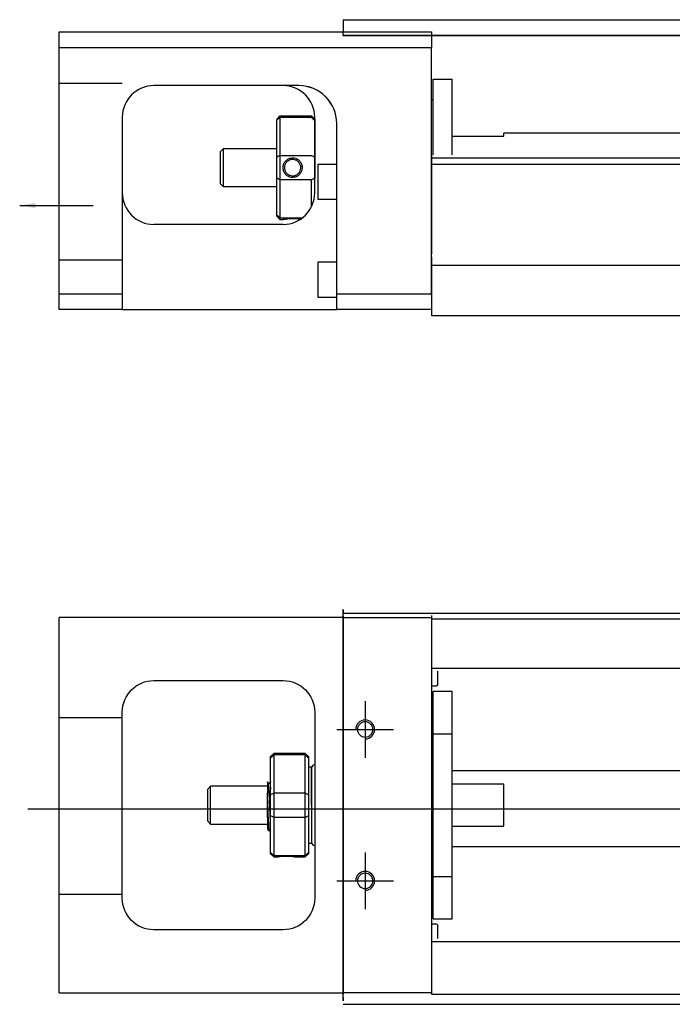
# Model space of a CAD drawing. Header units: millimetres. Extents: x -261 to 3135, y -1525 to 860.
# Tile 7 of 41: x -90 to 14, y -1126 to -970. Entities that reach past the tile are written whole.
import ezdxf
from ezdxf.lldxf.tags import DXFTag

# ---------------------------------------------------------------- set-up
doc = ezdxf.new("R2010")
doc.units = ezdxf.units.MM
doc.layers.get('0').update_dxf_attribs({"linetype": 'CONTINUOUS'})
doc.styles.add('CHN', font='Microsoft JhengHei.ttf')
doc.styles.add('DIM-7', font='SIMPLEX.shx', dxfattribs={"width": 0.7, "bigfont": 'chineset.shx'})
tags = doc.linetypes.add('DASHED', pattern=[25.72, 12.86, -12.86]).pattern_tags.tags
tags[6:7] = [DXFTag(74, 4), DXFTag(75, 0), DXFTag(340, '0'), DXFTag(46, 0.0), DXFTag(50, 0.0), DXFTag(44, 0.0), DXFTag(45, 0.0)]
tags[4:5] = [DXFTag(74, 4), DXFTag(75, 0), DXFTag(340, '0'), DXFTag(46, 0.0), DXFTag(50, 0.0), DXFTag(44, 0.0), DXFTag(45, 0.0)]
doc.dimstyles.new('CNS', dxfattribs={"dimtxt": 3.5, "dimasz": 2.5, "dimexe": 1, "dimexo": 1, "dimgap": 1, "dimtad": 1, "dimdsep": 46, "dimtxsty": 'DIM-7', "dimcen": 0.09, "dimclrd": 4, "dimclre": 4, "dimclrt": 1, "dimadec": 0, "dimazin": 0, "dimtfac": 1, "dimtmove": 0, "dimatfit": 3, "dimfxl": 1, "dimtvp": 0.971429, "dimtolj": 1, "dimarcsym": 0})

msp = doc.modelspace()

# ---------------------------------------------------------------- linework, layer by layer
at = {"linetype": 'Continuous'}
for p, q in [((-38.53, -969.86), (59.52, -969.86)), ((-38.53, -969.86), (-38.53, -970.86)), ((-83.53, -974.31), (-83.53, -971.81)), ((-83.53, -971.81), (-24.53, -971.81)), ((-38.53, -970.86), (-38.53, -971.86)), ((-38.53, -971.81), (-38.53, -971.81)), ((-38.53, -972.36), (-38.53, -971.86)), ((-24.53, -971.81), (-24.53, -974.31)), ((59.52, -972.36), (-38.53, -972.36)), ((-38.53, -972.36), (59.52, -972.36)), ((-24.53, -974.31), (-83.53, -974.31)), ((-83.53, -1013.31), (-83.53, -974.31)), ((-24.53, -1013.31), (-24.53, -974.31)), ((-24.23, -979.31), (-21.23, -979.31)), ((-24.23, -991.26), (-24.23, -979.31)), ((-24.23, -979.31), (-21.23, -979.31)), ((-24.23, -991.26), (-24.23, -979.31)), ((-21.23, -991.26), (-21.23, -979.31)), ((-21.23, -991.26), (-21.23, -979.31)), ((-45.69, -980.31), (-68.53, -980.31)), ((-24.23, -982.56), (-24.53, -982.56)), ((-24.23, -982.56), (-24.53, -982.56)), ((-73.53, -985.31), (-73.53, -1013.31)), ((-49.03, -985.61), (-48.53, -985.11)), ((-49.03, -985.61), (-49.03, -985.8)), ((-49.03, -991.63), (-49.03, -985.8)), ((-48.53, -985.11), (-48.53, -985.34)), ((-48.53, -985.11), (-43.53, -985.11)), ((-48.53, -985.34), (-48.53, -991.38)), ((-43.53, -985.34), (-48.53, -985.34)), ((-43.03, -985.61), (-43.53, -985.11)), ((-43.53, -985.34), (-43.53, -985.11)), ((-43.03, -997.31), (-43.03, -985.31)), ((-43.03, -985.61), (-43.03, -985.8)), ((-43.03, -985.8), (-43.03, -991.63)), ((-39.53, -1013.31), (-39.53, -986.31)), ((-21.23, -988.31), (-13.03, -988.31)), ((46.23, -987.86), (-13.03, -987.86)), ((-13.03, -988.31), (-13.03, -987.86)), ((-57.53, -990.31), (-58.03, -990.81)), ((-49.03, -990.31), (-57.53, -990.31)), ((-57.53, -990.31), (-57.53, -996.31)), ((-58.03, -990.81), (-58.03, -993.31)), ((-49.03, -994.99), (-49.03, -991.63)), ((-48.53, -991.38), (-48.53, -995.24)), ((-48.53, -991.38), (-43.53, -991.38)), ((-43.03, -991.63), (-43.03, -994.99)), ((79.58, -991.81), (-24.53, -991.81)), ((-58.03, -993.31), (-58.03, -995.81)), ((-39.53, -992.81), (-42.53, -992.81)), ((-42.53, -992.81), (-42.53, -998.31)), ((79.33, -992.81), (-24.53, -992.81)), ((-49.03, -1000.83), (-49.03, -994.99)), ((-48.53, -995.24), (-48.53, -1001.28)), ((-43.53, -995.24), (-48.53, -995.24)), ((-43.53, -999.49), (-43.53, -995.24)), ((-58.03, -995.81), (-57.53, -996.31)), ((-57.53, -996.31), (-49.03, -996.31)), ((-42.53, -998.31), (-39.53, -998.31)), ((-49.03, -1001.01), (-49.03, -1000.83)), ((-49.03, -1001.01), (-48.53, -1001.51)), ((-48.53, -1001.28), (-48.53, -1001.51)), ((-48.53, -1001.28), (-44.99, -1001.28)), ((-48.53, -1001.51), (-48.04, -1001.51)), ((-48.03, -1002.31), (-68.53, -1002.31)), ((-24.53, -1007.46), (-24.53, -1014.26)), ((-39.53, -1008.31), (-42.53, -1008.31)), ((-42.53, -1008.31), (-42.53, -1013.81)), ((-83.53, -1013.31), (-73.53, -1013.31)), ((-83.53, -1015.81), (-83.53, -1013.31)), ((-73.53, -1013.31), (-73.53, -1015.81)), ((-42.53, -1013.81), (-39.53, -1013.81)), ((-39.53, -1015.81), (-39.53, -1013.31)), ((-39.53, -1013.31), (-24.53, -1013.31)), ((-24.53, -1014.26), (-24.53, -1016.81)), ((-73.53, -1015.81), (-83.53, -1015.81)), ((-73.53, -1015.81), (-39.53, -1015.81)), ((-24.53, -1015.81), (-39.53, -1015.81)), ((73.17, -1016.81), (-24.53, -1016.81)), ((-38.53, -1064.33), (-38.53, -1063.33)), ((-38.53, -1063.89), (87.71, -1063.89)), ((-83.53, -1067.08), (-83.53, -1064.58)), ((-38.53, -1064.58), (-83.53, -1064.58)), ((-38.53, -1064.33), (-38.53, -1124.33)), ((-24.53, -1064.29), (-24.53, -1064.58)), ((-24.53, -1064.58), (-24.53, -1067.08)), ((-83.53, -1121.58), (-83.53, -1067.08)), ((-24.53, -1067.08), (-24.53, -1121.58)), ((-68.53, -1074.58), (-48.03, -1074.58)), ((-73.53, -1109.08), (-73.53, -1079.58)), ((-43.03, -1079.58), (-43.03, -1109.08)), ((-49.53, -1086.13), (-50.03, -1086.63)), ((-50.03, -1086.82), (-50.03, -1086.63)), ((-50.03, -1092.66), (-50.03, -1086.82)), ((-44.53, -1086.13), (-49.53, -1086.13)), ((-49.53, -1086.13), (-49.53, -1086.36)), ((-49.53, -1086.36), (-49.53, -1092.4)), ((-44.53, -1086.36), (-49.53, -1086.36)), ((-44.03, -1086.63), (-44.53, -1086.13)), ((-44.53, -1086.36), (-44.53, -1086.13)), ((-44.53, -1092.4), (-44.53, -1086.36)), ((-44.03, -1086.63), (-44.03, -1086.82)), ((-44.03, -1086.82), (-44.03, -1092.66)), ((-43.53, -1088.33), (-44.03, -1088.33)), ((-43.53, -1094.33), (-43.53, -1088.33)), ((-43.53, -1088.43), (-43.53, -1100.23)), ((-59.53, -1091.33), (-60.03, -1091.83)), ((-60.03, -1091.83), (-60.03, -1091.83)), ((-60.03, -1091.83), (-60.03, -1096.83)), ((-50.53, -1091.33), (-59.53, -1091.33)), ((-59.53, -1097.33), (-59.53, -1091.33)), ((-50.15, -1090.83), (-50.4, -1090.83)), ((-50.53, -1096.32), (-50.53, -1092.36)), ((-50.03, -1094.33), (-50.03, -1092.66)), ((-49.53, -1092.4), (-49.53, -1094.33)), ((-49.53, -1092.4), (-44.53, -1092.4)), ((-44.53, -1094.33), (-44.53, -1092.4)), ((-44.03, -1092.66), (-44.03, -1096.01)), ((-50.03, -1096.01), (-50.03, -1094.33)), ((-49.53, -1094.33), (-49.53, -1096.26)), ((-44.53, -1096.26), (-44.53, -1094.33)), ((-43.53, -1094.33), (-43.53, -1100.33)), ((-60.03, -1096.83), (-59.53, -1097.33)), ((-50.03, -1101.85), (-50.03, -1096.01)), ((-49.53, -1096.26), (-49.53, -1102.3)), ((-44.53, -1096.26), (-49.53, -1096.26)), ((-44.53, -1102.3), (-44.53, -1096.26)), ((-44.03, -1096.01), (-44.03, -1101.85)), ((-59.53, -1097.33), (-50.53, -1097.33)), ((-50.36, -1098.33), (-50.2, -1098.33)), ((-44.03, -1100.33), (-43.53, -1100.33)), ((-50.03, -1102.03), (-50.03, -1101.85)), ((-50.03, -1102.03), (-49.53, -1102.53)), ((-49.53, -1102.3), (-49.53, -1102.53)), ((-49.53, -1102.3), (-44.53, -1102.3)), ((-49.53, -1102.53), (-49.04, -1102.53)), ((-46.02, -1102.53), (-44.53, -1102.53)), ((-44.53, -1102.53), (-44.03, -1102.03)), ((-44.53, -1102.53), (-44.53, -1102.3)), ((-44.03, -1101.85), (-44.03, -1102.03)), ((-48.03, -1114.08), (-68.53, -1114.08)), ((-83.53, -1124.08), (-83.53, -1121.58)), ((-24.53, -1121.58), (-24.53, -1124.08)), ((-83.53, -1124.08), (-38.53, -1124.08)), ((-38.53, -1125.33), (-38.53, -1124.33)), ((-24.53, -1124.08), (-24.53, -1124.29)), ((71.82, -1125.89), (-38.53, -1125.89))]:
    msp.add_line(p, q, dxfattribs=at)
at = {"linetype": 'DASHED', "ltscale": 0.3}
for p, q in [((-73.53, -979.95), (-83.53, -979.95)), ((-73.53, -1007.95), (-83.53, -1007.95)), ((375.47, -1008.81), (-24.53, -1008.81)), ((-38.53, -1064.58), (-24.53, -1064.58)), ((87.47, -1064.84), (-24.53, -1064.84)), ((475.47, -1072.66), (-24.53, -1072.66)), ((-24.53, -1073.11), (-24.53, -1074.66)), ((-23.53, -1075.2), (-23.53, -1073.11)), ((-24.53, -1074.66), (-24.53, -1078.22)), ((-24.53, -1075.4), (-23.73, -1075.4)), ((-21.23, -1076.33), (-24.23, -1076.33)), ((-21.23, -1076.33), (-24.23, -1076.33)), ((-24.23, -1083.02), (-24.23, -1076.33)), ((-24.23, -1083.02), (-24.23, -1076.33)), ((-21.23, -1083.02), (-21.23, -1076.33)), ((-21.23, -1083.02), (-21.23, -1076.33)), ((-24.53, -1078.22), (-24.53, -1080.13)), ((-73.53, -1080.48), (-83.53, -1080.48)), ((-24.53, -1080.13), (-24.53, -1108.44)), ((-24.23, -1083.58), (-24.53, -1083.58)), ((-24.23, -1083.58), (-24.53, -1083.58)), ((-24.23, -1105.65), (-24.23, -1083.02)), ((-24.23, -1083.02), (-21.23, -1083.02)), ((-24.23, -1105.65), (-24.23, -1083.02)), ((-21.23, -1105.65), (-21.23, -1083.02)), ((-21.23, -1105.65), (-21.23, -1083.02)), ((475.47, -1088.89), (-21.23, -1088.89)), ((-13.03, -1091.02), (-21.23, -1091.02)), ((-13.03, -1097.65), (-13.03, -1091.02)), ((-21.23, -1097.65), (-13.03, -1097.65)), ((-21.23, -1100.89), (475.47, -1100.89)), ((-24.53, -1105.08), (-24.23, -1105.08)), ((-24.53, -1105.08), (-24.23, -1105.08)), ((-24.23, -1105.65), (-21.23, -1105.65)), ((-24.23, -1112.33), (-24.23, -1105.65)), ((-24.23, -1112.33), (-24.23, -1105.65)), ((-21.23, -1112.33), (-21.23, -1105.65)), ((-21.23, -1112.33), (-21.23, -1105.65)), ((-73.53, -1108.48), (-83.53, -1108.48)), ((-24.53, -1108.44), (-24.53, -1110.36)), ((-24.53, -1110.36), (-24.53, -1113.92)), ((-24.23, -1112.33), (-21.23, -1112.33)), ((-24.23, -1112.33), (-21.23, -1112.33)), ((-23.73, -1113.17), (-24.53, -1113.17)), ((-24.53, -1113.92), (-24.53, -1115.46)), ((-23.53, -1115.46), (-23.53, -1113.37)), ((-24.53, -1115.46), (-24.53, -1116.46)), ((475.47, -1116.01), (-24.53, -1116.01)), ((-24.53, -1124.08), (-38.53, -1124.08)), ((475.47, -1124.34), (-24.53, -1124.34))]:
    msp.add_line(p, q, dxfattribs=at)
at = {"linetype": 'DASHED'}
for p, q in [((-45.53, -980.31), (-45.69, -980.31)), ((-24.53, -991.26), (-24.53, -992.26)), ((-24.53, -992.26), (-24.53, -1006.96)), ((-24.53, -1013.31), (-24.53, -1016.81)), ((-38.53, -1063.33), (-38.53, -1063.83)), ((-38.53, -1067.9), (-38.53, -1063.83)), ((-24.53, -1064.58), (-24.53, -1064.79)), ((-24.53, -1064.79), (-24.53, -1065.79)), ((-24.53, -1065.79), (-24.53, -1072.11)), ((-38.53, -1077.9), (-38.53, -1067.9)), ((-24.53, -1072.11), (-24.53, -1073.11)), ((-38.53, -1085.9), (-38.53, -1077.9)), ((-38.53, -1101.9), (-38.53, -1085.9)), ((-50.4, -1090.83), (-50.41, -1090.83)), ((-38.53, -1109.9), (-38.53, -1101.9)), ((-38.53, -1119.9), (-38.53, -1109.9)), ((-24.53, -1116.46), (-24.53, -1122.79)), ((-38.53, -1124.83), (-38.53, -1119.9)), ((-24.53, -1122.79), (-24.53, -1123.79)), ((-38.53, -1124.83), (-38.53, -1125.33)), ((-24.53, -1123.79), (-24.53, -1124.08))]:
    msp.add_line(p, q, dxfattribs=at)
for p, q in [((-35.03, -1077.83), (-35.03, -1086.83)), ((-39.53, -1082.33), (-30.53, -1082.33)), ((-88.53, -1094.89), (79.77, -1094.89)), ((-35.03, -1101.83), (-35.03, -1110.83)), ((-39.53, -1106.33), (-30.53, -1106.33))]:
    msp.add_line(p, q)
at = {"linetype": 'Continuous', "extrusion": (0, 0, -1)}
for centre in [(35.03, -1082.33), (35.03, -1106.33)]:
    msp.add_circle(centre, 1.22, dxfattribs=at)
at = {"linetype": 'Continuous'}
for centre, radius, start, end in [((-68.53, -985.31), 5, 90, 180), ((-48.03, -985.31), 5, 0, 90), ((-68.53, -997.31), 5, 180, 270), ((-48.03, -997.31), 5, 270, 0), ((-43.03, -1088.43), 0.5, 90, 180), ((-43.03, -1100.23), 0.5, 180, 270)]:
    msp.add_arc(centre, radius, start, end, dxfattribs=at)
at = {"linetype": 'DASHED'}
msp.add_arc((-45.53, -986.31), 6, 0, 90, dxfattribs=at)
at = {"linetype": 'Continuous', "extrusion": (0, 0, -1)}
for centre, start, end in [((68.53, -1079.58), 0, 90), ((48.03, -1079.58), 90, 180), ((68.53, -1109.08), 270, 0), ((48.03, -1109.08), 180, 270)]:
    msp.add_arc(centre, 5, start, end, dxfattribs=at)
at = {"linetype": 'DASHED', "ltscale": 0.3}
for centre, start, end in [((-23.73, -1075.2), 270, 0), ((-23.73, -1113.37), 0, 90)]:
    msp.add_arc(centre, 0.2, start, end, dxfattribs=at)
for centre in [(-35.03, -1082.33), (-35.03, -1106.33)]:
    msp.add_arc(centre, 1.5, 270, 180)
at = {"linetype": 'Continuous'}
msp.add_ellipse((-45.53, -986.31), major_axis=(4.24, 4.24), ratio=1, start_param=5.497787, end_param=7.068583, dxfattribs=at)
for points, degree in [([(-45.53, -980.31), (-45.58, -980.31), (-45.63, -980.31), (-45.69, -980.31)], 3), ([(-48.53, -985.34), (-48.7, -985.49), (-48.86, -985.64), (-49.03, -985.8)], 3), ([(-43.53, -985.34), (-43.36, -985.49), (-43.2, -985.64), (-43.03, -985.8)], 3), ([(-48.53, -991.38), (-48.7, -991.47), (-48.86, -991.55), (-49.03, -991.63)], 3), ([(-43.53, -991.38), (-43.36, -991.47), (-43.2, -991.55), (-43.03, -991.63)], 3), ([(-48.53, -995.24), (-48.7, -995.16), (-48.86, -995.07), (-49.03, -994.99)], 3), ([(-43.03, -994.99), (-43.2, -995.07), (-43.36, -995.16), (-43.53, -995.24)], 3), ([(-48.53, -1001.28), (-48.7, -1001.13), (-48.86, -1000.98), (-49.03, -1000.83)], 3), ([(-50.03, -1086.82), (-49.86, -1086.67), (-49.7, -1086.52), (-49.53, -1086.36)], 3), ([(-44.53, -1086.36), (-44.36, -1086.52), (-44.2, -1086.67), (-44.03, -1086.82)], 3), ([(-50.39, -1090.85), (-50.51, -1090.64)], 1), ([(-50.03, -1090.61), (-50.09, -1090.72), (-50.16, -1090.83)], 2), ([(-50.03, -1092.66), (-49.86, -1092.57), (-49.7, -1092.49), (-49.53, -1092.4)], 3), ([(-44.53, -1092.4), (-44.36, -1092.49), (-44.2, -1092.57), (-44.03, -1092.66)], 3), ([(-49.53, -1096.26), (-49.7, -1096.18), (-49.86, -1096.1), (-50.03, -1096.01)], 3), ([(-44.53, -1096.26), (-44.36, -1096.18), (-44.2, -1096.1), (-44.03, -1096.01)], 3), ([(-50.54, -1098.04), (-50.46, -1098.18), (-50.37, -1098.33)], 2), ([(-50.19, -1098.33), (-50.11, -1098.19), (-50.03, -1098.06)], 2), ([(-49.53, -1102.3), (-49.7, -1102.15), (-49.86, -1102), (-50.03, -1101.85)], 3), ([(-44.53, -1102.3), (-44.36, -1102.15), (-44.2, -1102), (-44.03, -1101.85)], 3)]:
    msp.add_open_spline(points, degree=degree, dxfattribs=at)
for points, knots in [([(-48.04, -993.31), (-48.04, -993.13), (-48.01, -992.96), (-47.89, -992.63), (-47.81, -992.47), (-47.59, -992.19), (-47.46, -992.07), (-47.16, -991.89), (-47, -991.83), (-46.67, -991.75), (-46.5, -991.75), (-46.17, -991.79), (-46.02, -991.84), (-45.73, -991.98), (-45.59, -992.08), (-45.36, -992.32), (-45.26, -992.46), (-45.11, -992.77), (-45.06, -992.94), (-45.03, -993.18), (-45.02, -993.24), (-45.02, -993.31)], [0, 0, 0, 0, 0.109357, 0.109357, 0.21915, 0.21915, 0.330451, 0.330451, 0.436162, 0.436162, 0.542186, 0.542186, 0.640015, 0.640015, 0.743853, 0.743853, 0.849113, 0.849113, 0.958413, 0.958413, 1, 1, 1, 1]), ([(-45.23, -993.31), (-45.23, -993.19), (-45.25, -993.06), (-45.32, -992.81), (-45.39, -992.68), (-45.55, -992.44), (-45.65, -992.34), (-45.89, -992.17), (-46.03, -992.1), (-46.31, -992.02), (-46.46, -992.01), (-46.74, -992.02), (-46.89, -992.05), (-47.15, -992.16), (-47.27, -992.24), (-47.49, -992.42), (-47.59, -992.54), (-47.73, -992.79), (-47.78, -992.93), (-47.82, -993.16), (-47.83, -993.23), (-47.83, -993.31)], [0, 0, 0, 0, 0.090081, 0.090081, 0.195216, 0.195216, 0.30186, 0.30186, 0.410211, 0.410211, 0.517617, 0.517617, 0.621981, 0.621981, 0.727419, 0.727419, 0.835017, 0.835017, 0.943332, 0.943332, 1, 1, 1, 1]), ([(-45.02, -993.31), (-45.02, -993.49), (-45.05, -993.66), (-45.17, -994), (-45.25, -994.15), (-45.47, -994.43), (-45.61, -994.55), (-45.9, -994.73), (-46.06, -994.8), (-46.39, -994.87), (-46.57, -994.88), (-46.89, -994.83), (-47.04, -994.78), (-47.33, -994.64), (-47.47, -994.54), (-47.7, -994.3), (-47.8, -994.16), (-47.95, -993.86), (-48, -993.68), (-48.03, -993.44), (-48.04, -993.38), (-48.04, -993.31)], [0, 0, 0, 0, 0.109681, 0.109681, 0.219848, 0.219848, 0.331471, 0.331471, 0.436803, 0.436803, 0.542595, 0.542595, 0.640477, 0.640477, 0.744315, 0.744315, 0.8492, 0.8492, 0.95844, 0.95844, 1, 1, 1, 1]), ([(-47.83, -993.31), (-47.83, -993.43), (-47.81, -993.56), (-47.74, -993.81), (-47.67, -993.94), (-47.51, -994.18), (-47.41, -994.28), (-47.17, -994.45), (-47.03, -994.52), (-46.75, -994.6), (-46.61, -994.62), (-46.32, -994.6), (-46.18, -994.57), (-45.91, -994.46), (-45.79, -994.39), (-45.57, -994.2), (-45.47, -994.08), (-45.33, -993.83), (-45.28, -993.69), (-45.24, -993.47), (-45.23, -993.39), (-45.23, -993.31)], [0, 0, 0, 0, 0.090082, 0.090082, 0.19511, 0.19511, 0.301651, 0.301651, 0.410013, 0.410013, 0.517402, 0.517402, 0.621792, 0.621792, 0.727238, 0.727238, 0.834796, 0.834796, 0.943135, 0.943135, 1, 1, 1, 1]), ([(-48.04, -1001.51), (-48.04, -1001.51), (-48.01, -1001.51), (-47.89, -1001.48), (-47.81, -1001.47), (-47.59, -1001.44), (-47.45, -1001.42), (-47.16, -1001.39), (-47, -1001.38), (-46.67, -1001.36), (-46.49, -1001.36), (-46.17, -1001.37), (-46.02, -1001.38), (-45.73, -1001.4), (-45.59, -1001.42), (-45.39, -1001.45), (-45.32, -1001.46), (-45.25, -1001.47)], [0, 0, 0, 0, 0.1096809, 0.1096809, 0.2198481, 0.2198481, 0.3314707, 0.3314707, 0.4368026, 0.4368026, 0.542595, 0.542595, 0.6404774, 0.6404774, 0.7443154, 0.7443154, 0.8201607, 0.8201607, 0.8201607, 0.8201607]), ([(-50.53, -1090.62), (-50.53, -1090.65), (-50.53, -1090.75), (-50.53, -1091.07), (-50.53, -1091.3), (-50.53, -1091.81), (-50.53, -1092.08), (-50.53, -1092.36)], [0, 0, 0, 0, 0.341605, 0.341605, 0.709042, 0.709042, 1, 1, 1, 1]), ([(-50.03, -1096.85), (-50.05, -1096.58), (-50.07, -1096.27), (-50.1, -1095.58), (-50.12, -1095.2), (-50.15, -1094.42), (-50.17, -1094.02), (-50.21, -1093.25), (-50.23, -1092.87), (-50.26, -1092.2), (-50.28, -1091.89), (-50.32, -1091.39), (-50.34, -1091.19), (-50.37, -1090.94), (-50.38, -1090.87), (-50.4, -1090.84)], [0, 0, 0, 0, 0.142488, 0.142488, 0.289539, 0.289539, 0.436554, 0.436554, 0.583581, 0.583581, 0.730615, 0.730615, 0.877631, 0.877631, 1, 1, 1, 1]), ([(-50.15, -1090.83), (-50.14, -1090.83), (-50.12, -1090.89), (-50.09, -1091.1), (-50.07, -1091.29), (-50.04, -1091.61), (-50.04, -1091.71), (-50.03, -1091.81)], [0, 0, 0, 0, 0.388824, 0.388824, 0.829994, 0.829994, 1, 1, 1, 1]), ([(-50.2, -1098.33), (-50.2, -1098.33), (-50.21, -1098.32), (-50.24, -1098.24), (-50.26, -1098.11), (-50.29, -1097.71), (-50.31, -1097.43), (-50.34, -1096.79), (-50.36, -1096.41), (-50.4, -1095.6), (-50.41, -1095.15), (-50.45, -1094.26), (-50.47, -1093.8), (-50.5, -1093.02), (-50.52, -1092.68), (-50.53, -1092.36)], [0, 0, 0, 0, 0.062674, 0.062674, 0.22432, 0.22432, 0.386002, 0.386002, 0.547651, 0.547651, 0.70934, 0.70934, 0.870988, 0.870988, 1, 1, 1, 1]), ([(-50.53, -1096.32), (-50.53, -1096.69), (-50.53, -1097.02), (-50.53, -1097.55), (-50.53, -1097.75), (-50.53, -1097.99), (-50.53, -1098.05), (-50.53, -1098.06)], [0, 0, 0, 0, 0.355488, 0.355488, 0.70353, 0.70353, 1, 1, 1, 1]), ([(-50.53, -1096.32), (-50.51, -1096.71), (-50.5, -1097.06), (-50.46, -1097.65), (-50.44, -1097.89), (-50.4, -1098.22), (-50.39, -1098.31), (-50.37, -1098.33), (-50.37, -1098.33), (-50.36, -1098.33)], [0, 0, 0, 0, 0.320659, 0.320659, 0.641321, 0.641321, 0.962057, 0.962057, 1, 1, 1, 1]), ([(-49.04, -1102.53), (-49.04, -1102.53), (-49.01, -1102.53), (-48.89, -1102.51), (-48.81, -1102.49), (-48.59, -1102.46), (-48.46, -1102.44), (-48.16, -1102.41), (-48, -1102.4), (-47.67, -1102.39), (-47.5, -1102.38), (-47.17, -1102.39), (-47.02, -1102.4), (-46.73, -1102.43), (-46.59, -1102.44), (-46.36, -1102.48), (-46.26, -1102.49), (-46.11, -1102.52), (-46.06, -1102.53), (-46.03, -1102.53), (-46.02, -1102.53), (-46.02, -1102.53)], [0, 0, 0, 0, 0.109357, 0.109357, 0.21915, 0.21915, 0.330451, 0.330451, 0.436162, 0.436162, 0.542186, 0.542186, 0.640015, 0.640015, 0.743853, 0.743853, 0.849113, 0.849113, 0.958413, 0.958413, 1, 1, 1, 1])]:
    msp.add_open_spline(points, degree=3, knots=knots, dxfattribs=at)
at = {"linetype": 'DASHED'}
for points, degree in [([(-50.16, -1090.83), (-50.16, -1090.84), (-50.17, -1090.85)], 2), ([(-49.03, -1102.53), (-49.02, -1102.52)], 1)]:
    msp.add_open_spline(points, degree=degree, dxfattribs=at)

# ---------------------------------------------------------------- leaders
msp.add_leader([(-89.8, -999.3), (-78.16, -999.3)], dimstyle='CNS', override={"dimtxt": 7.5, "dimgap": 1, "dimtad": 1, "dimtxsty": 'CHN'})

doc.saveas('drawing.dxf')
